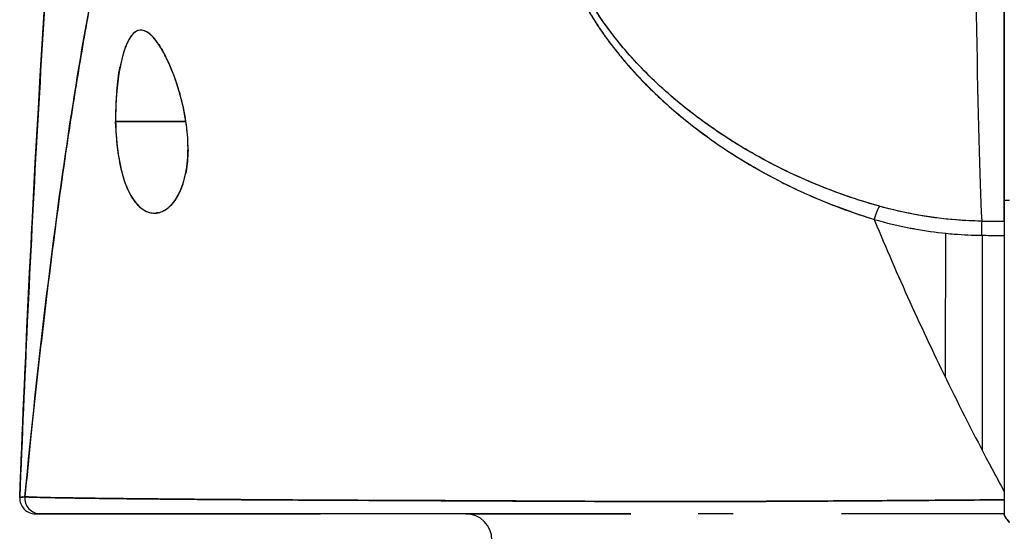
# Model space of a CAD drawing. Extents: x 784 to 1207, y 24 to 294.
# Tile 8 of 217: x 897.481 to 898.223, y 108.827 to 109.212. Entities that reach past the tile are written whole.
import ezdxf

# ---------------------------------------------------------------- set-up
doc = ezdxf.new("R2010")
doc.units = 0
doc.header["$LTSCALE"] = 4
doc.header["$MEASUREMENT"] = 0
doc.layers.get('0').update_dxf_attribs({"linetype": 'CONTINUOUS'})

msp = doc.modelspace()

# ---------------------------------------------------------------- linework, layer by layer
for p, q in [((898.2227, 109.06046), (898.2227, 109.41926)), ((897.92447, 109.19643), (897.92448, 109.19643)), ((897.93127, 109.19643), (897.93136, 109.19643)), ((897.55358, 109.1354), (897.60653, 109.1354)), ((897.60653, 109.1354), (897.55358, 109.1354)), ((897.98397, 109.1354), (897.98401, 109.1354)), ((897.98401, 109.1354), (897.98397, 109.1354)), ((898.2227, 109.07635), (898.22664, 109.07635)), ((898.20567, 109.06046), (898.2227, 109.06046)), ((898.20607, 109.04984), (898.20607, 108.88799)), ((897.84981, 108.84982), (897.84981, 108.84984)), ((897.85165, 108.84981), (897.85165, 108.84983)), ((897.86781, 108.84974), (897.86781, 108.84973)), ((897.983, 108.8494), (897.983, 108.8494)), ((897.99042, 108.8494), (897.99042, 108.8494)), ((898.2227, 108.84013), (898.2227, 108.83942)), ((898.2227, 108.84013), (898.2227, 108.84013))]:
    msp.add_line(p, q)
for centre, radius, start, end in [((897.49316, 108.85194), 0.01181, 177.72417, 270), ((897.49316, 108.85194), 0.01181, 177.72417, 270), ((897.81719, 108.82044), 0.01969, 0, 90)]:
    msp.add_arc(centre, radius, start, end)
for centre, major_axis, ratio, start_param, end_param in [((898.2101, 109.56526), (0, 0.55118), 0.02, 1.83929, 2.7281), ((898.2101, 109.56526), (0, -0.55118), 0.02, 4.980883, 5.869693), ((898.12463, 109.05376), (-0.00536, -0.01935), 0.115734, 3.553872, 4.315932), ((898.12463, 109.05376), (0.00536, 0.01935), 0.115734, 0.412278, 1.174338), ((898.20551, 109.04214), (-0.00022, -0.02008), 0.004433, 3.555002, 4.318798), ((898.20551, 109.04214), (0.00022, 0.02008), 0.004433, 0.413414, 1.177215), ((898.22269, 110.50066), (-1.5327, 0.00003), 0.939659, 1.559707, 1.570821), ((898.22271, 108.84165), (0, -0.12692), 0.000028, 4.592628, 4.640753), ((897.49702, 108.85194), (0, -0.01181), 0.999969, 4.618394, 6.283185), ((897.49702, 108.85194), (-0.00111, -0.01176), 0.999969, 4.712389, 6.37718), ((898.2227, 108.85194), (0, -0.01181), 0.000012, 4.81429, 6.283189)]:
    msp.add_ellipse(centre, major_axis=major_axis, ratio=ratio, start_param=start_param, end_param=end_param)
for points, knots in [([(897.48135, 108.85241), (897.49053, 109.08143), (897.50258, 109.29993), (897.52947, 109.57051), (897.5387, 109.64639), (897.55059, 109.71822)], [0, 0, 0, 0, 1.849259, 1.849259, 2.628416, 2.628416, 2.628416, 2.628416]), ([(897.48135, 108.85241), (897.48339, 108.90322), (897.48553, 108.95202), (897.48776, 108.9988), (897.49, 109.04558), (897.49233, 109.09034), (897.49477, 109.13309), (897.49721, 109.17584), (897.49974, 109.21658), (897.50238, 109.25536), (897.50501, 109.29413), (897.50775, 109.33093), (897.51058, 109.36582), (897.51342, 109.40071), (897.51635, 109.43368), (897.51939, 109.46481), (897.52242, 109.49593), (897.52556, 109.52521), (897.52879, 109.55273), (897.53203, 109.58024), (897.53536, 109.60599), (897.53879, 109.63007), (897.54223, 109.65414), (897.54576, 109.67654), (897.5494, 109.69736), (897.54989, 109.70017), (897.55038, 109.70296), (897.55088, 109.70572)], [0, 0, 0, 0, 0.122921, 0.122921, 0.122921, 0.245842, 0.245842, 0.245842, 0.368763, 0.368763, 0.368763, 0.491684, 0.491684, 0.491684, 0.614605, 0.614605, 0.614605, 0.737526, 0.737526, 0.737526, 0.860447, 0.860447, 0.860447, 0.983368, 0.983368, 0.983368, 1, 1, 1, 1]), ([(897.55088, 109.70572), (897.54709, 109.68463), (897.54341, 109.66187), (897.53984, 109.63732), (897.53627, 109.61278), (897.5328, 109.58645), (897.52944, 109.55824), (897.52608, 109.53003), (897.52283, 109.49994), (897.51969, 109.46787), (897.51654, 109.43581), (897.5135, 109.40178), (897.51057, 109.36569), (897.50764, 109.32961), (897.50482, 109.29148), (897.5021, 109.25124), (897.49938, 109.211), (897.49677, 109.16865), (897.49426, 109.12415), (897.49176, 109.07965), (897.48936, 109.03301), (897.48707, 108.9842), (897.48509, 108.94189), (897.48318, 108.89796), (897.48135, 108.85241)], [0, 0, 0, 0, 0.127116, 0.127116, 0.127116, 0.254233, 0.254233, 0.254233, 0.381349, 0.381349, 0.381349, 0.508466, 0.508466, 0.508466, 0.635582, 0.635582, 0.635582, 0.762699, 0.762699, 0.762699, 0.889815, 0.889815, 0.889815, 1, 1, 1, 1]), ([(897.65578, 109.55499), (897.651, 109.55044), (897.6463, 109.54531), (897.64168, 109.53957), (897.63705, 109.53384), (897.63249, 109.5275), (897.62801, 109.52054), (897.62352, 109.51358), (897.61911, 109.50599), (897.61477, 109.49775), (897.61043, 109.48952), (897.60616, 109.48063), (897.60196, 109.47107), (897.59777, 109.46152), (897.59364, 109.45129), (897.58959, 109.44037), (897.58554, 109.42946), (897.58156, 109.41785), (897.57765, 109.40554), (897.57374, 109.39323), (897.5699, 109.38022), (897.56614, 109.36648), (897.56237, 109.35275), (897.55868, 109.33829), (897.55506, 109.32311), (897.55144, 109.30792), (897.54789, 109.29201), (897.54441, 109.27536), (897.54093, 109.25871), (897.53753, 109.24132), (897.5342, 109.22319), (897.53086, 109.20506), (897.5276, 109.1862), (897.52441, 109.16659), (897.52122, 109.14698), (897.51811, 109.12664), (897.51506, 109.10556), (897.51202, 109.08448), (897.50904, 109.06266), (897.50614, 109.04013), (897.50324, 109.01759), (897.50041, 108.99434), (897.49765, 108.97037), (897.49489, 108.94641), (897.49221, 108.92174), (897.4896, 108.89638), (897.48813, 108.88215), (897.48668, 108.86771), (897.48526, 108.85305)], [0, 0, 0, 0, 0.06426, 0.06426, 0.06426, 0.128523, 0.128523, 0.128523, 0.192785, 0.192785, 0.192785, 0.257047, 0.257047, 0.257047, 0.321309, 0.321309, 0.321309, 0.385571, 0.385571, 0.385571, 0.449834, 0.449834, 0.449834, 0.514096, 0.514096, 0.514096, 0.578358, 0.578358, 0.578358, 0.64262, 0.64262, 0.64262, 0.706882, 0.706882, 0.706882, 0.771145, 0.771145, 0.771145, 0.835407, 0.835407, 0.835407, 0.899669, 0.899669, 0.899669, 0.963931, 0.963931, 0.963931, 1, 1, 1, 1]), ([(897.48526, 108.85305), (897.49019, 108.90385), (897.49539, 108.95211), (897.50086, 108.99766), (897.50633, 109.04322), (897.51208, 109.08607), (897.51809, 109.12614), (897.52411, 109.1662), (897.5304, 109.20348), (897.53696, 109.23796), (897.54352, 109.27243), (897.55035, 109.3041), (897.55746, 109.33301), (897.56456, 109.36193), (897.57194, 109.38809), (897.57959, 109.41158), (897.58724, 109.43508), (897.59516, 109.45591), (897.60336, 109.47421), (897.61155, 109.49252), (897.62002, 109.50829), (897.62876, 109.5217), (897.63749, 109.5351), (897.6465, 109.54614), (897.65578, 109.55499)], [0, 0, 0, 0, 0.125007, 0.125007, 0.125007, 0.250015, 0.250015, 0.250015, 0.375022, 0.375022, 0.375022, 0.50003, 0.50003, 0.50003, 0.625037, 0.625037, 0.625037, 0.750045, 0.750045, 0.750045, 0.875052, 0.875052, 0.875052, 1, 1, 1, 1]), ([(898.2227, 109.41926), (898.2227, 109.38769), (898.2227, 109.35735), (898.2227, 109.32794), (898.2227, 109.29853), (898.2227, 109.27006), (898.2227, 109.2434), (898.2227, 109.21674), (898.2227, 109.19188), (898.2227, 109.16907), (898.2227, 109.14626), (898.2227, 109.12549), (898.2227, 109.10733), (898.2227, 109.08916), (898.2227, 109.07359), (898.2227, 109.06044)], [0, 0, 0, 0, 0.2, 0.2, 0.2, 0.4, 0.4, 0.4, 0.6, 0.6, 0.6, 0.8, 0.8, 0.8, 1, 1, 1, 1]), ([(897.89314, 109.29948), (897.89061, 109.29313), (897.88949, 109.28594), (897.88972, 109.2778), (897.88995, 109.26966), (897.89152, 109.26056), (897.8948, 109.25068), (897.89494, 109.25024), (897.89509, 109.2498), (897.89524, 109.24936), (897.89852, 109.23985), (897.90333, 109.22963), (897.90955, 109.219), (897.91037, 109.21758), (897.91123, 109.21615), (897.91211, 109.21472), (897.91744, 109.20602), (897.92371, 109.19707), (897.93096, 109.18801), (897.93187, 109.18687), (897.9328, 109.18572), (897.93375, 109.18457), (897.93548, 109.18247), (897.93727, 109.18036), (897.9391, 109.17825), (897.94751, 109.16859), (897.95704, 109.15887), (897.96766, 109.14929), (897.96797, 109.14901), (897.96829, 109.14872), (897.96861, 109.14843), (897.97773, 109.14026), (897.98766, 109.13218), (897.99862, 109.12423), (897.99922, 109.1238), (897.99982, 109.12337), (898.00043, 109.12294), (898.00416, 109.12026), (898.00801, 109.1176), (898.01199, 109.11496), (898.01707, 109.11159), (898.02236, 109.10824), (898.0278, 109.10496), (898.03665, 109.09962), (898.04591, 109.09447), (898.05534, 109.08969), (898.05929, 109.08769), (898.06328, 109.08574), (898.06727, 109.08388), (898.07176, 109.08178), (898.07627, 109.07978), (898.08077, 109.07788), (898.09569, 109.07156), (898.11059, 109.06627), (898.12463, 109.06181)], [0, 0, 0, 0, 0.125, 0.125, 0.125, 0.25, 0.25, 0.25, 0.255535, 0.255535, 0.255535, 0.375, 0.375, 0.375, 0.39094, 0.39094, 0.39094, 0.487767, 0.487767, 0.487767, 0.5, 0.5, 0.5, 0.522422, 0.522422, 0.522422, 0.625, 0.625, 0.625, 0.628055, 0.628055, 0.628055, 0.715688, 0.715688, 0.715688, 0.720466, 0.720466, 0.720466, 0.75, 0.75, 0.75, 0.787783, 0.787783, 0.787783, 0.849243, 0.849243, 0.849243, 0.875, 0.875, 0.875, 0.903965, 0.903965, 0.903965, 1, 1, 1, 1]), ([(897.89314, 109.29948), (897.89104, 109.29356), (897.88985, 109.287), (897.88974, 109.28004), (897.88972, 109.27881), (897.88973, 109.27756), (897.88978, 109.27631), (897.89003, 109.26911), (897.89141, 109.26155), (897.8939, 109.25346), (897.89429, 109.25217), (897.89472, 109.25087), (897.89518, 109.24955), (897.8977, 109.24225), (897.90112, 109.23449), (897.9054, 109.22644), (897.90674, 109.22392), (897.90816, 109.22137), (897.90966, 109.2188), (897.91303, 109.21305), (897.91681, 109.20718), (897.92101, 109.20123), (897.9247, 109.19601), (897.9287, 109.19074), (897.93305, 109.18543), (897.93519, 109.1828), (897.93742, 109.18017), (897.93973, 109.17754), (897.94693, 109.16931), (897.95493, 109.16104), (897.96378, 109.15283), (897.96437, 109.15229), (897.96497, 109.15174), (897.96557, 109.15119), (897.97414, 109.14334), (897.9835, 109.13555), (897.99365, 109.12793), (897.99822, 109.1245), (898.00296, 109.12111), (898.00786, 109.11775), (898.01312, 109.11415), (898.01858, 109.1106), (898.02423, 109.10711), (898.03318, 109.1016), (898.04261, 109.09624), (898.05259, 109.0911), (898.05522, 109.08975), (898.05788, 109.0884), (898.06059, 109.08708), (898.06646, 109.08421), (898.07252, 109.08141), (898.07874, 109.07871), (898.0865, 109.07534), (898.09453, 109.07213), (898.10283, 109.0691), (898.10991, 109.06652), (898.11718, 109.06408), (898.12463, 109.06181)], [0, 0, 0, 0, 0.106229, 0.106229, 0.106229, 0.125, 0.125, 0.125, 0.232823, 0.232823, 0.232823, 0.25, 0.25, 0.25, 0.345204, 0.345204, 0.345204, 0.375, 0.375, 0.375, 0.441581, 0.441581, 0.441581, 0.5, 0.5, 0.5, 0.528868, 0.528868, 0.528868, 0.618969, 0.618969, 0.618969, 0.625, 0.625, 0.625, 0.711204, 0.711204, 0.711204, 0.75, 0.75, 0.75, 0.791698, 0.791698, 0.791698, 0.857612, 0.857612, 0.857612, 0.875, 0.875, 0.875, 0.912763, 0.912763, 0.912763, 0.959824, 0.959824, 0.959824, 1, 1, 1, 1]), ([(898.12864, 109.07174), (898.12143, 109.07376), (898.11426, 109.07597), (898.10715, 109.07837), (898.09915, 109.08107), (898.09122, 109.08402), (898.08339, 109.08719), (898.07465, 109.09074), (898.06602, 109.09457), (898.05755, 109.09868), (898.05245, 109.10116), (898.04741, 109.10373), (898.04243, 109.10641), (898.03808, 109.10875), (898.03377, 109.11116), (898.02951, 109.11365), (898.01911, 109.11973), (898.009, 109.12626), (897.99923, 109.13322), (897.98891, 109.14058), (897.97898, 109.14842), (897.9695, 109.15672), (897.9686, 109.15752), (897.9677, 109.15832), (897.9668, 109.15912), (897.95928, 109.16585), (897.95211, 109.17286), (897.94535, 109.18013), (897.93859, 109.18741), (897.93224, 109.19494), (897.9264, 109.20269), (897.92051, 109.21052), (897.91514, 109.21857), (897.91054, 109.22675), (897.91045, 109.22691), (897.91036, 109.22707), (897.91027, 109.22724), (897.90559, 109.23562), (897.90162, 109.24414), (897.8989, 109.25249), (897.89763, 109.25636), (897.89664, 109.2602), (897.89595, 109.26394), (897.89507, 109.26866), (897.89465, 109.27327), (897.89473, 109.27768), (897.89485, 109.28428), (897.89611, 109.29041), (897.89829, 109.29596)], [0, 0, 0, 0, 0.060401, 0.060401, 0.060401, 0.128439, 0.128439, 0.128439, 0.204371, 0.204371, 0.204371, 0.25, 0.25, 0.25, 0.289854, 0.289854, 0.289854, 0.38726, 0.38726, 0.38726, 0.490155, 0.490155, 0.490155, 0.5, 0.5, 0.5, 0.582487, 0.582487, 0.582487, 0.665027, 0.665027, 0.665027, 0.748353, 0.748353, 0.748353, 0.75, 0.75, 0.75, 0.835339, 0.835339, 0.835339, 0.875, 0.875, 0.875, 0.925032, 0.925032, 0.925032, 1, 1, 1, 1]), ([(898.12864, 109.07174), (898.11518, 109.07546), (898.10124, 109.0801), (898.08656, 109.08593), (898.07189, 109.09175), (898.0565, 109.09878), (898.04098, 109.10719), (898.02546, 109.1156), (898.00983, 109.12545), (897.99599, 109.13551), (897.98215, 109.14558), (897.97005, 109.1558), (897.95932, 109.16605), (897.94859, 109.17629), (897.93924, 109.18657), (897.93115, 109.1967), (897.92305, 109.20683), (897.91621, 109.21682), (897.91074, 109.2264), (897.90526, 109.23599), (897.90115, 109.24518), (897.89851, 109.2537), (897.89586, 109.26222), (897.8947, 109.27008), (897.89471, 109.27716), (897.89471, 109.28423), (897.89587, 109.29052), (897.89829, 109.29596)], [0, 0, 0, 0, 0.111111, 0.111111, 0.111111, 0.222222, 0.222222, 0.222222, 0.333333, 0.333333, 0.333333, 0.444444, 0.444444, 0.444444, 0.555556, 0.555556, 0.555556, 0.666667, 0.666667, 0.666667, 0.777778, 0.777778, 0.777778, 0.888889, 0.888889, 0.888889, 1, 1, 1, 1]), ([(897.60653, 109.1354), (897.60551, 109.14252), (897.60399, 109.14935), (897.60202, 109.15626), (897.60005, 109.16317), (897.59762, 109.17016), (897.59501, 109.17635), (897.59343, 109.1801), (897.59177, 109.18356), (897.5901, 109.18666), (897.58902, 109.18868), (897.58793, 109.19054), (897.58685, 109.19223), (897.58411, 109.1965), (897.58143, 109.19965), (897.57893, 109.20164), (897.57643, 109.20363), (897.5741, 109.20446), (897.57195, 109.20428), (897.5702, 109.20413), (897.56857, 109.20331), (897.56703, 109.20184), (897.56667, 109.20151), (897.56632, 109.20114), (897.56598, 109.20073), (897.56414, 109.19857), (897.56244, 109.19545), (897.56089, 109.19131), (897.55935, 109.18717), (897.55795, 109.18202), (897.55681, 109.17605), (897.55665, 109.17523), (897.5565, 109.17438), (897.55635, 109.17353), (897.55544, 109.1682), (897.55472, 109.16235), (897.55424, 109.15643), (897.55368, 109.14956), (897.55344, 109.14262), (897.55358, 109.1354)], [0, 0, 0, 0, 0.1, 0.1, 0.1, 0.2, 0.2, 0.2, 0.2605674, 0.2605674, 0.2605674, 0.3, 0.3, 0.3, 0.4, 0.4, 0.4, 0.5, 0.5, 0.5, 0.5813015, 0.5813015, 0.5813015, 0.6, 0.6, 0.6, 0.7, 0.7, 0.7, 0.8, 0.8, 0.8, 0.8138596, 0.8138596, 0.8138596, 0.9, 0.9, 0.9, 0.9999975, 0.9999975, 0.9999975, 0.9999975]), ([(897.60653, 109.1354), (897.60528, 109.14295), (897.60364, 109.15067), (897.60148, 109.15813), (897.59932, 109.16559), (897.59665, 109.1728), (897.5938, 109.17912), (897.59095, 109.18544), (897.58793, 109.19088), (897.58496, 109.19502), (897.58198, 109.19916), (897.57905, 109.20199), (897.57629, 109.20335), (897.57353, 109.20471), (897.57094, 109.2046), (897.56858, 109.20308), (897.56622, 109.20155), (897.56408, 109.19861), (897.5622, 109.19448), (897.56032, 109.19034), (897.5587, 109.18502), (897.55738, 109.17887), (897.55606, 109.17271), (897.55504, 109.16571), (897.5544, 109.15832), (897.55376, 109.15092), (897.55349, 109.14314), (897.55358, 109.1354)], [0, 0, 0, 0, 0.111111, 0.111111, 0.111111, 0.222222, 0.222222, 0.222222, 0.333333, 0.333333, 0.333333, 0.444444, 0.444444, 0.444444, 0.555556, 0.555556, 0.555556, 0.666667, 0.666667, 0.666667, 0.777778, 0.777778, 0.777778, 0.888889, 0.888889, 0.888889, 1, 1, 1, 1]), ([(897.55358, 109.1354), (897.55359, 109.13455), (897.55361, 109.1337), (897.55364, 109.13285), (897.55383, 109.12616), (897.55431, 109.11972), (897.55515, 109.11344), (897.55609, 109.10636), (897.55749, 109.09949), (897.55937, 109.09337), (897.56124, 109.08725), (897.56359, 109.08188), (897.56637, 109.07761), (897.56751, 109.07587), (897.56871, 109.07432), (897.56997, 109.07296), (897.57179, 109.07099), (897.57373, 109.06944), (897.57569, 109.06838), (897.57899, 109.06658), (897.58238, 109.06614), (897.58558, 109.06679), (897.58878, 109.06744), (897.59179, 109.06916), (897.5945, 109.07174), (897.5972, 109.07431), (897.5996, 109.07774), (897.60161, 109.08189), (897.60363, 109.08603), (897.60525, 109.0909), (897.60636, 109.09656), (897.60747, 109.10222), (897.60807, 109.10867), (897.60809, 109.11521), (897.6081, 109.11667), (897.60807, 109.11814), (897.60802, 109.11961), (897.60784, 109.12473), (897.60732, 109.12995), (897.60653, 109.1354)], [0, 0, 0, 0, 0.011257, 0.011257, 0.011257, 0.1, 0.1, 0.1, 0.2, 0.2, 0.2, 0.3, 0.3, 0.3, 0.340774, 0.340774, 0.340774, 0.4, 0.4, 0.4, 0.5, 0.5, 0.5, 0.6, 0.6, 0.6, 0.7, 0.7, 0.7, 0.8, 0.8, 0.8, 0.9, 0.9, 0.9, 0.92235, 0.92235, 0.92235, 1, 1, 1, 1]), ([(897.55358, 109.1354), (897.55367, 109.12837), (897.55415, 109.12129), (897.55501, 109.1145), (897.55587, 109.10772), (897.55712, 109.10124), (897.55878, 109.09537), (897.56044, 109.0895), (897.56252, 109.08425), (897.565, 109.07988), (897.56748, 109.07552), (897.57036, 109.07205), (897.57352, 109.06975), (897.57668, 109.06745), (897.58013, 109.06633), (897.58358, 109.06653), (897.58702, 109.06673), (897.59047, 109.06825), (897.59355, 109.07088), (897.59663, 109.07352), (897.59935, 109.07726), (897.60154, 109.08174), (897.60373, 109.08622), (897.60538, 109.09142), (897.60647, 109.09712), (897.60756, 109.10283), (897.60809, 109.10903), (897.60809, 109.1155), (897.6081, 109.12197), (897.60758, 109.12871), (897.60653, 109.1354)], [0, 0, 0, 0, 0.1, 0.1, 0.1, 0.2, 0.2, 0.2, 0.3, 0.3, 0.3, 0.4, 0.4, 0.4, 0.5, 0.5, 0.5, 0.6, 0.6, 0.6, 0.7, 0.7, 0.7, 0.8, 0.8, 0.8, 0.9, 0.9, 0.9, 1, 1, 1, 1]), ([(897.60808, 109.11416), (897.60808, 109.11321), (897.60805, 109.11226), (897.60783, 109.10597), (897.60725, 109.10095), (897.60632, 109.09634)], [-0.51978491, -0.51978491, -0.51978491, -0.51978491, -0.51211294, -0.51211294, -0.46860485, -0.46860485, -0.46860485, -0.46860485]), ([(897.60144, 109.08154), (897.60008, 109.07877), (897.59855, 109.07637), (897.59614, 109.07341), (897.59536, 109.07256), (897.59455, 109.07179)], [-0.41536137, -0.41536137, -0.41536137, -0.41536137, -0.37989283, -0.37989283, -0.3634503, -0.3634503, -0.3634503, -0.3634503]), ([(898.20567, 109.06053), (898.19915, 109.0606), (898.19262, 109.0609), (898.18611, 109.06141), (898.1766, 109.06217), (898.16713, 109.0634), (898.15775, 109.06508), (898.14794, 109.06683), (898.13821, 109.06907), (898.12864, 109.07174)], [0, 0, 0, 0, 0.250608, 0.250608, 0.250608, 0.616926, 0.616926, 0.616926, 1, 1, 1, 1]), ([(898.20567, 109.06053), (898.1971, 109.06062), (898.1888, 109.06108), (898.18022, 109.06195), (898.17164, 109.06281), (898.16279, 109.0641), (898.15417, 109.06574), (898.14554, 109.06737), (898.13714, 109.06934), (898.12864, 109.07174)], [0, 0, 0, 0, 0.333333, 0.333333, 0.333333, 0.666667, 0.666667, 0.666667, 1, 1, 1, 1]), ([(898.12463, 109.06181), (898.12484, 109.06132), (898.12504, 109.06084), (898.12524, 109.06036), (898.13354, 109.04045), (898.14234, 109.02019), (898.15163, 108.99967), (898.16092, 108.97915), (898.17072, 108.95837), (898.181, 108.93742), (898.19129, 108.91648), (898.20207, 108.89537), (898.21336, 108.87418), (898.21643, 108.8684), (898.21955, 108.86261), (898.2227, 108.85682)], [0, 0, 0, 0, 0.007361, 0.007361, 0.007361, 0.310645, 0.310645, 0.310645, 0.613929, 0.613929, 0.613929, 0.917213, 0.917213, 0.917213, 1, 1, 1, 1]), ([(898.12463, 109.06181), (898.13373, 109.05922), (898.14284, 109.05705), (898.15188, 109.05531), (898.15297, 109.0551), (898.15405, 109.05489), (898.15514, 109.0547), (898.16308, 109.05325), (898.17097, 109.05214), (898.17884, 109.05134), (898.18087, 109.05114), (898.18291, 109.05095), (898.18494, 109.05079), (898.19183, 109.05023), (898.1987, 109.04992), (898.20551, 109.04984)], [0, 0, 0, 0, 0.333333, 0.333333, 0.333333, 0.373396, 0.373396, 0.373396, 0.666667, 0.666667, 0.666667, 0.742468, 0.742468, 0.742468, 1, 1, 1, 1]), ([(898.2227, 109.06044), (898.2227, 109.05973), (898.2227, 109.05887), (898.2227, 109.05784), (898.2227, 109.05681), (898.2227, 109.05563), (898.2227, 109.05428), (898.2227, 109.05293), (898.2227, 109.05142), (898.2227, 109.04975)], [0, 0, 0, 0, 0.333333, 0.333333, 0.333333, 0.666667, 0.666667, 0.666667, 1, 1, 1, 1]), ([(898.17843, 109.05138), (898.17842, 109.04534), (898.17841, 109.03929), (898.17839, 109.03325), (898.17831, 109.00329), (898.1782, 108.97334), (898.17805, 108.94346)], [0.754765, 0.754765, 0.754765, 0.754765, 0.7757555, 0.7757555, 0.7757555, 0.8797637, 0.8797637, 0.8797637, 0.8797637]), ([(898.20551, 109.04984), (898.21001, 109.0498), (898.2145, 109.04976), (898.219, 109.04975), (898.22023, 109.04975), (898.22147, 109.04975), (898.2227, 109.04975)], [0, 0, 0, 0, 0.784452, 0.784452, 0.784452, 1, 1, 1, 1]), ([(898.2227, 109.04975), (898.2227, 109.02918), (898.2227, 109.00832), (898.2227, 108.98712), (898.2227, 108.96591), (898.2227, 108.94436), (898.2227, 108.92262), (898.2227, 108.90089), (898.2227, 108.87897), (898.2227, 108.85682)], [0, 0, 0, 0, 0.333333, 0.333333, 0.333333, 0.666667, 0.666667, 0.666667, 1, 1, 1, 1]), ([(898.2227, 108.85682), (898.2227, 108.85614), (898.2227, 108.85547), (898.2227, 108.85479), (898.2227, 108.85412), (898.2227, 108.85344), (898.2227, 108.85277), (898.2227, 108.85209), (898.2227, 108.85141), (898.2227, 108.85074)], [0, 0, 0, 0, 0.333333, 0.333333, 0.333333, 0.666667, 0.666667, 0.666667, 1, 1, 1, 1]), ([(897.48526, 108.85305), (897.48508, 108.85288), (897.48491, 108.85281), (897.48474, 108.85277), (897.48461, 108.85275), (897.48449, 108.85275), (897.48436, 108.85276), (897.48435, 108.85276), (897.48434, 108.85276), (897.48433, 108.85276), (897.48421, 108.85277), (897.4841, 108.85278), (897.48399, 108.8528), (897.48389, 108.85281), (897.48379, 108.85282), (897.48369, 108.85282), (897.48365, 108.85282), (897.4836, 108.85282), (897.48356, 108.85282), (897.48351, 108.85282), (897.48347, 108.85282), (897.48343, 108.85282), (897.48334, 108.85281), (897.48326, 108.8528), (897.48318, 108.85278), (897.48306, 108.85275), (897.48293, 108.85271), (897.48281, 108.85266), (897.48279, 108.85266), (897.48277, 108.85265), (897.48275, 108.85264), (897.48261, 108.85259), (897.48248, 108.85253), (897.48236, 108.85249), (897.48229, 108.85246), (897.48223, 108.85244), (897.48217, 108.85243), (897.48212, 108.85242), (897.48207, 108.85242), (897.48202, 108.85242), (897.48197, 108.85242), (897.48192, 108.85243), (897.48187, 108.85245), (897.48183, 108.85247), (897.48178, 108.8525), (897.48174, 108.85254), (897.48174, 108.85254), (897.48174, 108.85254), (897.48174, 108.85254), (897.4817, 108.85257), (897.48166, 108.85262), (897.48162, 108.85266), (897.48159, 108.8527), (897.48155, 108.85274), (897.48152, 108.85276), (897.48152, 108.85276), (897.48151, 108.85277), (897.4815, 108.85277), (897.48148, 108.85278), (897.48145, 108.85276), (897.48144, 108.85273), (897.4814, 108.85268), (897.48138, 108.85257), (897.48135, 108.85241)], [0, 0, 0, 0, 0.081335, 0.081335, 0.081335, 0.142857, 0.142857, 0.142857, 0.149075, 0.149075, 0.149075, 0.208369, 0.208369, 0.208369, 0.261718, 0.261718, 0.261718, 0.285714, 0.285714, 0.285714, 0.31059, 0.31059, 0.31059, 0.356152, 0.356152, 0.356152, 0.428571, 0.428571, 0.428571, 0.441332, 0.441332, 0.441332, 0.524105, 0.524105, 0.524105, 0.571429, 0.571429, 0.571429, 0.612746, 0.612746, 0.612746, 0.661888, 0.661888, 0.661888, 0.714286, 0.714286, 0.714286, 0.715129, 0.715129, 0.715129, 0.773301, 0.773301, 0.773301, 0.837913, 0.837913, 0.837913, 0.857143, 0.857143, 0.857143, 0.911653, 0.911653, 0.911653, 1, 1, 1, 1]), ([(897.48135, 108.85241), (897.48143, 108.85242), (897.48157, 108.85245), (897.48182, 108.85249), (897.48188, 108.85249), (897.48195, 108.85251), (897.48202, 108.85252), (897.48223, 108.85255), (897.48247, 108.85258), (897.48273, 108.85263), (897.48294, 108.85266), (897.48316, 108.8527), (897.48339, 108.85274), (897.48352, 108.85276), (897.48366, 108.85279), (897.48381, 108.85281), (897.48422, 108.85288), (897.48468, 108.85296), (897.48526, 108.85305)], [0, 0, 0, 0, 0.266519, 0.266519, 0.266519, 0.333333, 0.333333, 0.333333, 0.518206, 0.518206, 0.518206, 0.666667, 0.666667, 0.666667, 0.753542, 0.753542, 0.753542, 1, 1, 1, 1]), ([(897.48526, 108.85305), (897.48534, 108.85301), (897.48563, 108.85297), (897.48612, 108.85293), (897.48664, 108.85289), (897.48739, 108.85284), (897.48838, 108.8528), (897.48934, 108.85275), (897.49054, 108.85271), (897.49195, 108.85267), (897.49334, 108.85262), (897.49494, 108.85258), (897.49676, 108.85253), (897.49723, 108.85252), (897.49771, 108.85251), (897.4982, 108.8525), (897.4996, 108.85246), (897.50112, 108.85243), (897.50275, 108.8524), (897.50492, 108.85235), (897.5073, 108.8523), (897.50988, 108.85226), (897.51262, 108.85221), (897.51558, 108.85216), (897.51877, 108.85211), (897.52226, 108.85205), (897.52602, 108.852), (897.53003, 108.85194), (897.53148, 108.85192), (897.53295, 108.8519), (897.53446, 108.85188), (897.53739, 108.85184), (897.54044, 108.8518), (897.54361, 108.85177), (897.54865, 108.8517), (897.55401, 108.85164), (897.55967, 108.85158), (897.56558, 108.85151), (897.57183, 108.85145), (897.5784, 108.85138), (897.58301, 108.85134), (897.58779, 108.85129), (897.59272, 108.85125), (897.5951, 108.85123), (897.59752, 108.8512), (897.59997, 108.85118), (897.6078, 108.85111), (897.616, 108.85104), (897.62453, 108.85097), (897.63334, 108.8509), (897.64251, 108.85084), (897.652, 108.85077), (897.65805, 108.85073), (897.66424, 108.85069), (897.67055, 108.85066), (897.67326, 108.85064), (897.67599, 108.85063), (897.67875, 108.85061), (897.68679, 108.85057), (897.69505, 108.85053), (897.70352, 108.85048), (897.71115, 108.85045), (897.71897, 108.85041), (897.72698, 108.85038), (897.73449, 108.85034), (897.74218, 108.85031), (897.75007, 108.85027), (897.75526, 108.85025), (897.76054, 108.85023), (897.7659, 108.8502), (897.76851, 108.85019), (897.77115, 108.85018), (897.7738, 108.85017), (897.78191, 108.85013), (897.79019, 108.85009), (897.79858, 108.85005), (897.80718, 108.85001), (897.8159, 108.84997), (897.82468, 108.84993), (897.8339, 108.84989), (897.84318, 108.84985), (897.85246, 108.8498), (897.86089, 108.84977), (897.86932, 108.84973), (897.8777, 108.84969), (897.87856, 108.84969), (897.87943, 108.84968), (897.88029, 108.84968), (897.88868, 108.84964), (897.89702, 108.84961), (897.90532, 108.84958), (897.91288, 108.84955), (897.9204, 108.84952), (897.92789, 108.8495), (897.93467, 108.84948), (897.94142, 108.84946), (897.94814, 108.84944), (897.95421, 108.84943), (897.96025, 108.84942), (897.96627, 108.84941), (897.97172, 108.84941), (897.97716, 108.8494), (897.98257, 108.8494), (897.9845, 108.8494), (897.98643, 108.8494), (897.98835, 108.8494), (897.99143, 108.8494), (897.9945, 108.8494), (897.99756, 108.84941), (898.00233, 108.84941), (898.00709, 108.84942), (898.01186, 108.84943), (898.01661, 108.84945), (898.02136, 108.84946), (898.02612, 108.84948), (898.03109, 108.84949), (898.03607, 108.84951), (898.04107, 108.84954), (898.04649, 108.84956), (898.05193, 108.84959), (898.05742, 108.84962), (898.06332, 108.84965), (898.06926, 108.84968), (898.07528, 108.84971), (898.08078, 108.84975), (898.08635, 108.84978), (898.09199, 108.84981), (898.09407, 108.84982), (898.09616, 108.84984), (898.09826, 108.84985), (898.10107, 108.84987), (898.10389, 108.84988), (898.10672, 108.8499), (898.11109, 108.84993), (898.11551, 108.84995), (898.11996, 108.84998), (898.12399, 108.85001), (898.12805, 108.85003), (898.13215, 108.85006), (898.13588, 108.85009), (898.13964, 108.85011), (898.14343, 108.85014), (898.1469, 108.85016), (898.15039, 108.85018), (898.15389, 108.85021), (898.15712, 108.85023), (898.16036, 108.85025), (898.16362, 108.85028), (898.16662, 108.8503), (898.16964, 108.85032), (898.17267, 108.85034), (898.17548, 108.85036), (898.1783, 108.85039), (898.18112, 108.85041), (898.18376, 108.85043), (898.1864, 108.85045), (898.18905, 108.85047), (898.19153, 108.85049), (898.19402, 108.85051), (898.19651, 108.85053), (898.19883, 108.85054), (898.20116, 108.85056), (898.20349, 108.85058), (898.20565, 108.8506), (898.20782, 108.85062), (898.20998, 108.85063), (898.21197, 108.85065), (898.21396, 108.85067), (898.21595, 108.85068), (898.21775, 108.8507), (898.21955, 108.85071), (898.22135, 108.85073), (898.2218, 108.85073), (898.22225, 108.85073), (898.2227, 108.85074)], [0, 0, 0, 0, 0.025215, 0.025215, 0.025215, 0.052019, 0.052019, 0.052019, 0.078475, 0.078475, 0.078475, 0.104458, 0.104458, 0.104458, 0.111111, 0.111111, 0.111111, 0.130002, 0.130002, 0.130002, 0.155281, 0.155281, 0.155281, 0.182167, 0.182167, 0.182167, 0.211639, 0.211639, 0.211639, 0.222222, 0.222222, 0.222222, 0.242719, 0.242719, 0.242719, 0.275303, 0.275303, 0.275303, 0.309372, 0.309372, 0.309372, 0.333333, 0.333333, 0.333333, 0.34491, 0.34491, 0.34491, 0.381911, 0.381911, 0.381911, 0.420108, 0.420108, 0.420108, 0.444444, 0.444444, 0.444444, 0.45489, 0.45489, 0.45489, 0.485385, 0.485385, 0.485385, 0.512843, 0.512843, 0.512843, 0.5386, 0.5386, 0.5386, 0.555556, 0.555556, 0.555556, 0.563824, 0.563824, 0.563824, 0.589065, 0.589065, 0.589065, 0.614921, 0.614921, 0.614921, 0.642049, 0.642049, 0.642049, 0.666667, 0.666667, 0.666667, 0.669208, 0.669208, 0.669208, 0.693865, 0.693865, 0.693865, 0.716345, 0.716345, 0.716345, 0.736729, 0.736729, 0.736729, 0.755149, 0.755149, 0.755149, 0.771835, 0.771835, 0.771835, 0.777778, 0.777778, 0.777778, 0.787269, 0.787269, 0.787269, 0.80203, 0.80203, 0.80203, 0.816729, 0.816729, 0.816729, 0.83205, 0.83205, 0.83205, 0.848651, 0.848651, 0.848651, 0.866499, 0.866499, 0.866499, 0.882849, 0.882849, 0.882849, 0.888889, 0.888889, 0.888889, 0.896936, 0.896936, 0.896936, 0.909337, 0.909337, 0.909337, 0.920569, 0.920569, 0.920569, 0.930826, 0.930826, 0.930826, 0.940227, 0.940227, 0.940227, 0.948872, 0.948872, 0.948872, 0.956852, 0.956852, 0.956852, 0.964251, 0.964251, 0.964251, 0.971144, 0.971144, 0.971144, 0.977589, 0.977589, 0.977589, 0.983597, 0.983597, 0.983597, 0.989157, 0.989157, 0.989157, 0.994249, 0.994249, 0.994249, 0.998848, 0.998848, 0.998848, 1, 1, 1, 1]), ([(898.2227, 108.85074), (898.21375, 108.85065), (898.20326, 108.85056), (898.19217, 108.85048), (898.18673, 108.85043), (898.18114, 108.85039), (898.17552, 108.85035), (898.17391, 108.85034), (898.17229, 108.85033), (898.17067, 108.85032), (898.16268, 108.85027), (898.1546, 108.85021), (898.14638, 108.85015), (898.13861, 108.8501), (898.13072, 108.85005), (898.12259, 108.84999), (898.12156, 108.84999), (898.12053, 108.84998), (898.1195, 108.84998), (898.11006, 108.84992), (898.10035, 108.84986), (898.09038, 108.8498), (898.08181, 108.84976), (898.07304, 108.84971), (898.06412, 108.84966), (898.06258, 108.84965), (898.06103, 108.84965), (898.05948, 108.84964), (898.04906, 108.84958), (898.03841, 108.84953), (898.02759, 108.84948), (898.01868, 108.84945), (898.00966, 108.84942), (898.00046, 108.84941), (897.99875, 108.84941), (897.99704, 108.84941), (897.99532, 108.84941), (897.98454, 108.8494), (897.97358, 108.8494), (897.9624, 108.84942), (897.95242, 108.84944), (897.94227, 108.84946), (897.93201, 108.84948), (897.93086, 108.84949), (897.92971, 108.84949), (897.92856, 108.84949), (897.91721, 108.84953), (897.90569, 108.84957), (897.89405, 108.84962), (897.88262, 108.84967), (897.87107, 108.84972), (897.8594, 108.84979), (897.84766, 108.84985), (897.83584, 108.84991), (897.82386, 108.84996), (897.81211, 108.85002), (897.8002, 108.85007), (897.78822, 108.85012), (897.78666, 108.85013), (897.7851, 108.85013), (897.78354, 108.85014), (897.77341, 108.85017), (897.76321, 108.85021), (897.75302, 108.85025), (897.74168, 108.85029), (897.73035, 108.85034), (897.71907, 108.85039), (897.71468, 108.85041), (897.7103, 108.85044), (897.70592, 108.85046), (897.69952, 108.85049), (897.69315, 108.85053), (897.68681, 108.85057), (897.6677, 108.85068), (897.64879, 108.8508), (897.63024, 108.85093), (897.62967, 108.85094), (897.6291, 108.85094), (897.62854, 108.85095), (897.6115, 108.85107), (897.59487, 108.85122), (897.5799, 108.85137), (897.57369, 108.85143), (897.56777, 108.85149), (897.56217, 108.85155), (897.55482, 108.85163), (897.54804, 108.85171), (897.54185, 108.85179), (897.53159, 108.85192), (897.52298, 108.85204), (897.51593, 108.85215), (897.51545, 108.85216), (897.51497, 108.85217), (897.5145, 108.85218), (897.50706, 108.8523), (897.50141, 108.85241), (897.49707, 108.85252), (897.4953, 108.85256), (897.49376, 108.85261), (897.49242, 108.85265), (897.49059, 108.85271), (897.48914, 108.85278), (897.48804, 108.85283), (897.48624, 108.85292), (897.48541, 108.853), (897.48526, 108.85305)], [0, 0, 0, 0, 0.051587, 0.051587, 0.051587, 0.076923, 0.076923, 0.076923, 0.084185, 0.084185, 0.084185, 0.12001, 0.12001, 0.12001, 0.153846, 0.153846, 0.153846, 0.158111, 0.158111, 0.158111, 0.197166, 0.197166, 0.197166, 0.230769, 0.230769, 0.230769, 0.236582, 0.236582, 0.236582, 0.275566, 0.275566, 0.275566, 0.307692, 0.307692, 0.307692, 0.313667, 0.313667, 0.313667, 0.351144, 0.351144, 0.351144, 0.384615, 0.384615, 0.384615, 0.388358, 0.388358, 0.388358, 0.425269, 0.425269, 0.425269, 0.461538, 0.461538, 0.461538, 0.498022, 0.498022, 0.498022, 0.533802, 0.533802, 0.533802, 0.538462, 0.538462, 0.538462, 0.568677, 0.568677, 0.568677, 0.602294, 0.602294, 0.602294, 0.615385, 0.615385, 0.615385, 0.634551, 0.634551, 0.634551, 0.692308, 0.692308, 0.692308, 0.694069, 0.694069, 0.694069, 0.747191, 0.747191, 0.747191, 0.769231, 0.769231, 0.769231, 0.798153, 0.798153, 0.798153, 0.846154, 0.846154, 0.846154, 0.849449, 0.849449, 0.849449, 0.901739, 0.901739, 0.901739, 0.923077, 0.923077, 0.923077, 0.952173, 0.952173, 0.952173, 1, 1, 1, 1]), ([(898.2227, 108.85074), (898.2227, 108.84872), (898.2227, 108.84698), (898.2227, 108.8454), (898.2227, 108.84382), (898.2227, 108.84241), (898.2227, 108.8415), (898.2227, 108.84058), (898.2227, 108.84016), (898.2227, 108.84013)], [0, 0, 0, 0, 0.333333, 0.333333, 0.333333, 0.666667, 0.666667, 0.666667, 1, 1, 1, 1]), ([(897.49316, 108.84013), (897.49325, 108.84013), (897.49346, 108.84013), (897.49379, 108.84013), (897.49412, 108.84013), (897.49457, 108.84013), (897.49511, 108.84013), (897.49565, 108.84013), (897.49629, 108.84013), (897.49702, 108.84013)], [0, 0, 0, 0, 0.333333, 0.333333, 0.333333, 0.666667, 0.666667, 0.666667, 1, 1, 1, 1]), ([(897.49702, 108.84013), (897.49644, 108.84013), (897.49599, 108.84013), (897.49559, 108.84013), (897.49519, 108.84013), (897.49484, 108.84013), (897.49452, 108.84013), (897.49417, 108.84013), (897.49385, 108.84013), (897.49362, 108.84013), (897.49337, 108.84013), (897.49323, 108.84013), (897.49316, 108.84013)], [0, 0, 0, 0, 0.241265, 0.241265, 0.241265, 0.474784, 0.474784, 0.474784, 0.727965, 0.727965, 0.727965, 1, 1, 1, 1]), ([(897.70776, 108.84013), (897.70776, 108.84013), (897.70776, 108.84013), (897.70776, 108.84013), (897.70087, 108.84013), (897.69413, 108.84013), (897.68755, 108.84013), (897.67847, 108.84013), (897.66969, 108.84013), (897.6612, 108.84013), (897.65182, 108.84013), (897.6428, 108.84013), (897.63415, 108.84013), (897.62574, 108.84013), (897.61768, 108.84013), (897.60998, 108.84013), (897.60256, 108.84013), (897.59549, 108.84013), (897.58876, 108.84013), (897.58229, 108.84013), (897.57615, 108.84013), (897.57034, 108.84013), (897.56477, 108.84013), (897.5595, 108.84013), (897.55454, 108.84013), (897.55385, 108.84013), (897.55317, 108.84013), (897.55249, 108.84013), (897.54852, 108.84013), (897.54475, 108.84013), (897.54119, 108.84013), (897.53723, 108.84013), (897.53353, 108.84013), (897.53009, 108.84013), (897.52695, 108.84013), (897.52403, 108.84013), (897.52133, 108.84013), (897.51879, 108.84013), (897.51645, 108.84013), (897.5143, 108.84013), (897.51213, 108.84013), (897.51016, 108.84013), (897.5084, 108.84013), (897.5066, 108.84013), (897.50502, 108.84013), (897.50365, 108.84013), (897.50225, 108.84013), (897.50107, 108.84013), (897.50011, 108.84013), (897.49914, 108.84013), (897.4984, 108.84013), (897.49788, 108.84013), (897.49739, 108.84013), (897.4971, 108.84013), (897.49702, 108.84013)], [0.5, 0.5, 0.5, 0.5, 0.5, 0.5, 0.5, 0.5258228, 0.5258228, 0.5258228, 0.561377, 0.561377, 0.561377, 0.6006713, 0.6006713, 0.6006713, 0.6389349, 0.6389349, 0.6389349, 0.6758218, 0.6758218, 0.6758218, 0.7112841, 0.7112841, 0.7112841, 0.7452749, 0.7452749, 0.7452749, 0.75, 0.75, 0.75, 0.7777494, 0.7777494, 0.7777494, 0.808588, 0.808588, 0.808588, 0.8367556, 0.8367556, 0.8367556, 0.8632657, 0.8632657, 0.8632657, 0.8900795, 0.8900795, 0.8900795, 0.9173812, 0.9173812, 0.9173812, 0.945208, 0.945208, 0.945208, 0.9734289, 0.9734289, 0.9734289, 1, 1, 1, 1]), ([(897.55249, 108.84013), (897.52154, 108.84013), (897.50306, 108.84013), (897.49755, 108.84013), (897.49712, 108.84013), (897.49702, 108.84013)], [0, 0, 0, 0, 0.6363501, 0.6363501, 0.7343735, 0.7343735, 0.7343735, 0.7343735]), ([(897.49702, 108.84013), (897.49746, 108.84013), (897.5017, 108.84013), (897.50983, 108.84013), (897.51796, 108.84013), (897.52997, 108.84013), (897.54562, 108.84013), (897.56126, 108.84013), (897.58054, 108.84013), (897.60307, 108.84013), (897.62561, 108.84013), (897.6514, 108.84013), (897.67976, 108.84013), (897.68881, 108.84013), (897.69813, 108.84013), (897.70774, 108.84013)], [0, 0, 0, 0, 0.1111111, 0.1111111, 0.1111111, 0.2222222, 0.2222222, 0.2222222, 0.3333333, 0.3333333, 0.3333333, 0.4444444, 0.4444444, 0.4444444, 0.4799031, 0.4799031, 0.4799031, 0.4799031]), ([(897.81705, 108.84013), (897.83907, 108.84013), (897.86169, 108.84013), (897.88387, 108.84013), (897.90342, 108.84013), (897.92263, 108.84013), (897.94159, 108.84013)], [0.6002833, 0.6002833, 0.6002833, 0.6002833, 0.6666667, 0.6666667, 0.6666667, 0.7252003, 0.7252003, 0.7252003, 0.7252003]), ([(897.94162, 108.84013), (897.94162, 108.84013), (897.94162, 108.84013), (897.94162, 108.84013), (897.9387, 108.84013), (897.93579, 108.84013), (897.9329, 108.84013), (897.92543, 108.84013), (897.91802, 108.84013), (897.91069, 108.84013), (897.90239, 108.84013), (897.89418, 108.84013), (897.88607, 108.84013), (897.87682, 108.84013), (897.86769, 108.84013), (897.85867, 108.84013), (897.84943, 108.84013), (897.84031, 108.84013), (897.8313, 108.84013), (897.82652, 108.84013), (897.82178, 108.84013), (897.81707, 108.84013), (897.81707, 108.84013), (897.81707, 108.84013), (897.81707, 108.84013)], [0.25, 0.25, 0.25, 0.25, 0.25, 0.25, 0.25, 0.2583148, 0.2583148, 0.2583148, 0.279758, 0.279758, 0.279758, 0.3040057, 0.3040057, 0.3040057, 0.3316449, 0.3316449, 0.3316449, 0.3599699, 0.3599699, 0.3599699, 0.375, 0.375, 0.375, 0.375, 0.375, 0.375, 0.375]), ([(898.2227, 108.83942), (898.22271, 108.83958), (898.22271, 108.83971), (898.22271, 108.83981), (898.2227, 108.83992), (898.2227, 108.84), (898.2227, 108.84005), (898.2227, 108.8401), (898.2227, 108.84013), (898.2227, 108.84013)], [0, 0, 0, 0, 0.333333, 0.333333, 0.333333, 0.666667, 0.666667, 0.666667, 1, 1, 1, 1]), ([(898.2227, 108.83942), (898.2227, 108.839), (898.22304, 108.83833), (898.22366, 108.83742), (898.22428, 108.8365), (898.2252, 108.83532), (898.2263, 108.83396), (898.22641, 108.83382), (898.22653, 108.83368), (898.22664, 108.83353)], [0, 0, 0, 0, 0.25, 0.25, 0.25, 0.5, 0.5, 0.5, 0.5255031, 0.5255031, 0.5255031, 0.5255031]), ([(898.22664, 108.83353), (898.22653, 108.83367), (898.22642, 108.8338), (898.22632, 108.83394), (898.22521, 108.83531), (898.22429, 108.83649), (898.22366, 108.83741), (898.22304, 108.83832), (898.22273, 108.83898), (898.2227, 108.83942)], [0.4756884, 0.4756884, 0.4756884, 0.4756884, 0.5, 0.5, 0.5, 0.75, 0.75, 0.75, 1, 1, 1, 1])]:
    msp.add_open_spline(points, degree=3, knots=knots)
for points in [[(897.58606, 109.19343), (897.58717, 109.19177), (897.58829, 109.18994), (897.5894, 109.18795)], [(897.5544, 109.15832), (897.55496, 109.1647), (897.55578, 109.1707), (897.55683, 109.17613)], [(897.60152, 109.15799), (897.60167, 109.15748), (897.60182, 109.15698), (897.60196, 109.15647)], [(897.55371, 109.13058), (897.55365, 109.13218), (897.55361, 109.13379), (897.55358, 109.1354)], [(897.58551, 109.06678), (897.58494, 109.06666), (897.58436, 109.06658), (897.58378, 109.06654)], [(898.17845, 109.06213), (898.17845, 109.06213), (898.17845, 109.06213), (898.17845, 109.06213)], [(897.48173, 108.85254), (897.48148, 108.8525), (897.48135, 108.85245), (897.48135, 108.85241)], [(897.48136, 108.85241), (897.48137, 108.85244), (897.4815, 108.85247), (897.48178, 108.85251)], [(897.48311, 108.85269), (897.48301, 108.85268), (897.48292, 108.85268), (897.48283, 108.85267)], [(897.48686, 108.8529), (897.48679, 108.8529), (897.48672, 108.85289), (897.48665, 108.85289)], [(897.48688, 108.85288), (897.48695, 108.85288), (897.48701, 108.85288), (897.48708, 108.85288)], [(897.55103, 108.85168), (897.55103, 108.85168), (897.55103, 108.85168), (897.55103, 108.85168)], [(897.81707, 108.84013), (897.77793, 108.84013), (897.74102, 108.84013), (897.70776, 108.84013)], [(898.01849, 108.84013), (898.00962, 108.84013), (898.00082, 108.84013), (897.99211, 108.84013)], [(898.22266, 108.84013), (898.18183, 108.84013), (898.14062, 108.84013), (898.1001, 108.84013)]]:
    msp.add_open_spline(points, degree=3)

doc.saveas('drawing.dxf')
